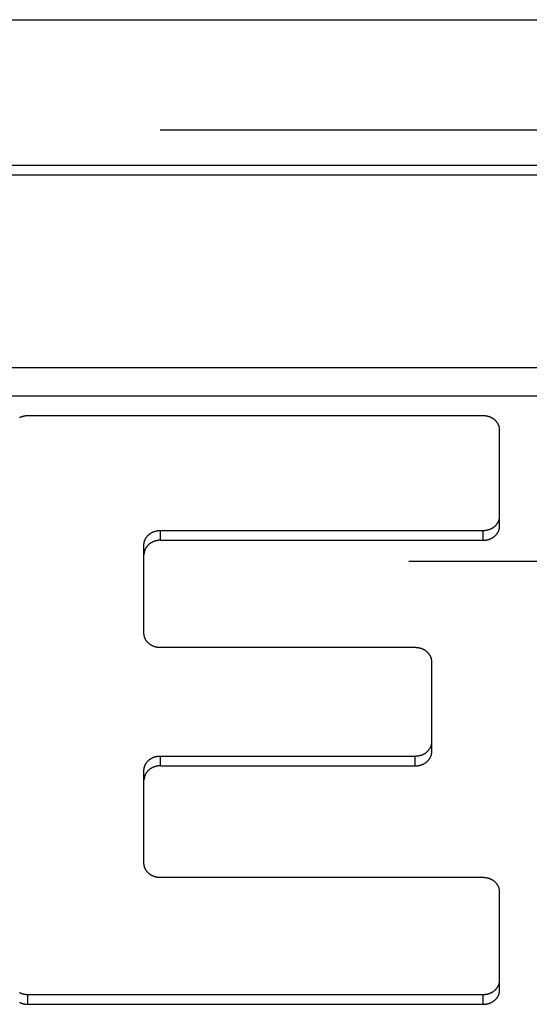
# Model space of a CAD drawing. Header units: inches. Extents: x 0 to 94.4, y 0 to 61.1.
# Tile 110 of 112: x 91.487 to 91.746, y 36.695 to 37.197. Entities that reach past the tile are written whole.
import ezdxf

# ---------------------------------------------------------------- set-up
doc = ezdxf.new("R2010")
doc.units = ezdxf.units.IN
doc.header["$LTSCALE"] = 5.194444
doc.header["$MEASUREMENT"] = 0
doc.linetypes.add('HIDDEN', pattern=[0.2, 0.1, -0.1])
doc.layers.add('DEFAULT_2', color=8, linetype='HIDDEN')
doc.layers.add('DOOR_ASSEMBLY', color=7, linetype='CONTINUOUS')

msp = doc.modelspace()

# ---------------------------------------------------------------- linework, layer by layer
at = {"layer": 'DEFAULT_2', "color": 8, "linetype": 'HIDDEN'}
msp.add_line((92.20439, 36.92081), (69.01142, 36.92081), dxfattribs=at)
at = {"layer": 'DOOR_ASSEMBLY', "color": 3, "linetype": 'Continuous'}
msp.add_line((68.73258, 37.19671), (92.48324, 37.19671), dxfattribs=at)
at = {"layer": 'DOOR_ASSEMBLY', "color": 8, "linetype": 'HIDDEN'}
msp.add_line((68.70291, 37.14071), (92.51291, 37.14071), dxfattribs=at)
at = {"layer": 'DOOR_ASSEMBLY', "color": 7, "linetype": 'Continuous'}
for p, q in [((91.84315, 37.12251), (90.87266, 37.12251)), ((91.84315, 37.11751), (90.87266, 37.11751)), ((92.08661, 37.01944), (90.62921, 37.01944)), ((92.09345, 37.00505), (90.62237, 37.00505)), ((91.72271, 36.99504), (91.49121, 36.99504)), ((91.73111, 36.93894), (91.73111, 36.98776)), ((91.55861, 36.93667), (91.72271, 36.93667)), ((91.55861, 36.93167), (91.55861, 36.93667)), ((91.72271, 36.93167), (91.72271, 36.93667)), ((91.55861, 36.93167), (91.72271, 36.93167)), ((91.55021, 36.88427), (91.55021, 36.92939)), ((91.68821, 36.877), (91.55861, 36.877)), ((91.69661, 36.82411), (91.69661, 36.86972)), ((91.55861, 36.82183), (91.68821, 36.82183)), ((91.55861, 36.81683), (91.55861, 36.82183)), ((91.68821, 36.81683), (91.68821, 36.82183)), ((91.55861, 36.81683), (91.68821, 36.81683)), ((91.55021, 36.76718), (91.55021, 36.81456)), ((91.72271, 36.75991), (91.55861, 36.75991)), ((91.73111, 36.70269), (91.73111, 36.75264)), ((91.49121, 36.70041), (91.72271, 36.70041)), ((91.49121, 36.69541), (91.49121, 36.70041)), ((91.72271, 36.69541), (91.72271, 36.70041)), ((91.49121, 36.69541), (91.72271, 36.69541))]:
    msp.add_line(p, q, dxfattribs=at)
for points in [[(91.49121, 36.99504), (91.49105, 36.99503), (91.49089, 36.99503), (91.49074, 36.99502), (91.49058, 36.99502), (91.49042, 36.995), (91.49027, 36.99499), (91.49011, 36.99497), (91.48996, 36.99495), (91.4898, 36.99493), (91.48965, 36.99491), (91.48949, 36.99488), (91.48934, 36.99485), (91.48919, 36.99482), (91.48903, 36.99479), (91.48888, 36.99475), (91.48873, 36.99471), (91.48858, 36.99467), (91.48843, 36.99463), (91.48829, 36.99458), (91.48814, 36.99453), (91.48799, 36.99448), (91.48785, 36.99443), (91.48771, 36.99437), (91.48756, 36.99432), (91.48742, 36.99426), (91.48728, 36.99419), (91.48715, 36.99413), (91.48701, 36.99406), (91.48687, 36.99399)], [(91.73111, 36.98776), (91.73111, 36.9879), (91.7311, 36.98803), (91.7311, 36.98817), (91.73109, 36.9883), (91.73107, 36.98844), (91.73106, 36.98858), (91.73104, 36.98871), (91.73102, 36.98885), (91.73099, 36.98898), (91.73096, 36.98911), (91.73093, 36.98925), (91.7309, 36.98938), (91.73086, 36.98951), (91.73082, 36.98964), (91.73078, 36.98978), (91.73074, 36.98991), (91.73069, 36.99004), (91.73064, 36.99016), (91.73058, 36.99029), (91.73053, 36.99042), (91.73047, 36.99055), (91.73041, 36.99067), (91.73034, 36.99079), (91.73028, 36.99092), (91.73021, 36.99104), (91.73014, 36.99116), (91.73006, 36.99128), (91.72998, 36.9914), (91.7299, 36.99152), (91.72982, 36.99163), (91.72974, 36.99175), (91.72965, 36.99186), (91.72956, 36.99197), (91.72947, 36.99208), (91.72937, 36.99219), (91.72928, 36.9923), (91.72918, 36.9924), (91.72908, 36.99251), (91.72897, 36.99261), (91.72887, 36.99271), (91.72876, 36.99281), (91.72865, 36.99291), (91.72854, 36.993), (91.72842, 36.99309), (91.72831, 36.99319), (91.72819, 36.99328), (91.72807, 36.99336), (91.72795, 36.99345), (91.72782, 36.99353), (91.7277, 36.99361), (91.72757, 36.99369), (91.72744, 36.99377), (91.72731, 36.99385), (91.72718, 36.99392), (91.72704, 36.99399), (91.72691, 36.99406), (91.72677, 36.99413), (91.72663, 36.99419), (91.72649, 36.99426), (91.72635, 36.99432), (91.72621, 36.99437), (91.72607, 36.99443), (91.72592, 36.99448), (91.72578, 36.99453), (91.72563, 36.99458), (91.72548, 36.99463), (91.72533, 36.99467), (91.72518, 36.99471), (91.72503, 36.99475), (91.72488, 36.99479), (91.72473, 36.99482), (91.72458, 36.99485), (91.72442, 36.99488), (91.72427, 36.99491), (91.72412, 36.99493), (91.72396, 36.99495), (91.72381, 36.99497), (91.72365, 36.99499), (91.72349, 36.995), (91.72334, 36.99502), (91.72318, 36.99502), (91.72302, 36.99503), (91.72287, 36.99503), (91.72271, 36.99504)], [(91.72271, 36.93667), (91.72287, 36.93667), (91.72302, 36.93667), (91.72318, 36.93668), (91.72334, 36.93669), (91.72349, 36.9367), (91.72365, 36.93671), (91.72381, 36.93673), (91.72396, 36.93675), (91.72412, 36.93677), (91.72427, 36.93679), (91.72442, 36.93682), (91.72458, 36.93685), (91.72473, 36.93688), (91.72488, 36.93691), (91.72503, 36.93695), (91.72518, 36.93699), (91.72533, 36.93703), (91.72548, 36.93707), (91.72563, 36.93712), (91.72578, 36.93717), (91.72592, 36.93722), (91.72607, 36.93727), (91.72621, 36.93733), (91.72635, 36.93739), (91.72649, 36.93745), (91.72663, 36.93751), (91.72677, 36.93757), (91.72691, 36.93764), (91.72704, 36.93771), (91.72718, 36.93778), (91.72731, 36.93785), (91.72744, 36.93793), (91.72757, 36.93801), (91.7277, 36.93809), (91.72782, 36.93817), (91.72795, 36.93825), (91.72807, 36.93834), (91.72819, 36.93843), (91.72831, 36.93852), (91.72842, 36.93861), (91.72854, 36.9387), (91.72865, 36.9388), (91.72876, 36.93889), (91.72887, 36.93899), (91.72897, 36.93909), (91.72908, 36.9392), (91.72918, 36.9393), (91.72928, 36.9394), (91.72937, 36.93951), (91.72947, 36.93962), (91.72956, 36.93973), (91.72965, 36.93984), (91.72974, 36.93996), (91.72982, 36.94007), (91.7299, 36.94019), (91.72998, 36.9403), (91.73006, 36.94042), (91.73014, 36.94054), (91.73021, 36.94066), (91.73028, 36.94078), (91.73034, 36.94091), (91.73041, 36.94103), (91.73047, 36.94116), (91.73053, 36.94128), (91.73058, 36.94141), (91.73064, 36.94154), (91.73069, 36.94167), (91.73074, 36.9418), (91.73078, 36.94193), (91.73082, 36.94206), (91.73086, 36.94219), (91.7309, 36.94232), (91.73093, 36.94245), (91.73096, 36.94259), (91.73099, 36.94272), (91.73102, 36.94286), (91.73104, 36.94299), (91.73106, 36.94313), (91.73107, 36.94326), (91.73109, 36.9434), (91.7311, 36.94353), (91.7311, 36.94367), (91.73111, 36.9438), (91.73111, 36.94394)], [(91.55021, 36.92939), (91.55021, 36.92953), (91.55021, 36.92966), (91.55022, 36.9298), (91.55023, 36.92993), (91.55025, 36.93007), (91.55026, 36.93021), (91.55028, 36.93034), (91.5503, 36.93048), (91.55033, 36.93061), (91.55036, 36.93074), (91.55039, 36.93088), (91.55042, 36.93101), (91.55046, 36.93114), (91.5505, 36.93127), (91.55054, 36.9314), (91.55058, 36.93154), (91.55063, 36.93166), (91.55068, 36.93179), (91.55073, 36.93192), (91.55079, 36.93205), (91.55085, 36.93217), (91.55091, 36.9323), (91.55097, 36.93242), (91.55104, 36.93255), (91.55111, 36.93267), (91.55118, 36.93279), (91.55126, 36.93291), (91.55133, 36.93303), (91.55141, 36.93315), (91.5515, 36.93326), (91.55158, 36.93338), (91.55167, 36.93349), (91.55176, 36.9336), (91.55185, 36.93371), (91.55194, 36.93382), (91.55204, 36.93393), (91.55214, 36.93403), (91.55224, 36.93414), (91.55235, 36.93424), (91.55245, 36.93434), (91.55256, 36.93444), (91.55267, 36.93453), (91.55278, 36.93463), (91.5529, 36.93472), (91.55301, 36.93482), (91.55313, 36.93491), (91.55325, 36.93499), (91.55337, 36.93508), (91.5535, 36.93516), (91.55362, 36.93524), (91.55375, 36.93532), (91.55388, 36.9354), (91.55401, 36.93548), (91.55414, 36.93555), (91.55427, 36.93562), (91.55441, 36.93569), (91.55455, 36.93576), (91.55468, 36.93582), (91.55482, 36.93589), (91.55496, 36.93595), (91.55511, 36.936), (91.55525, 36.93606), (91.55539, 36.93611), (91.55554, 36.93616), (91.55569, 36.93621), (91.55583, 36.93626), (91.55598, 36.9363), (91.55613, 36.93634), (91.55628, 36.93638), (91.55643, 36.93642), (91.55659, 36.93645), (91.55674, 36.93648), (91.55689, 36.93651), (91.55705, 36.93654), (91.5572, 36.93656), (91.55736, 36.93658), (91.55751, 36.9366), (91.55767, 36.93662), (91.55782, 36.93663), (91.55798, 36.93665), (91.55814, 36.93665), (91.55829, 36.93666), (91.55845, 36.93666), (91.55861, 36.93667)], [(91.72271, 36.93167), (91.72286, 36.93167), (91.72302, 36.93167), (91.72317, 36.93168), (91.72332, 36.93169), (91.72348, 36.9317), (91.72363, 36.93171), (91.72378, 36.93173), (91.72393, 36.93174), (91.72408, 36.93176), (91.72423, 36.93179), (91.72439, 36.93181), (91.72454, 36.93184), (91.72468, 36.93187), (91.72483, 36.9319), (91.72498, 36.93194), (91.72513, 36.93197), (91.72528, 36.93201), (91.72542, 36.93206), (91.72557, 36.9321), (91.72571, 36.93215), (91.72585, 36.93219), (91.72599, 36.93225), (91.72613, 36.9323), (91.72627, 36.93235), (91.72641, 36.93241), (91.72655, 36.93247), (91.72669, 36.93253), (91.72682, 36.9326), (91.72695, 36.93266), (91.72708, 36.93273), (91.72722, 36.9328), (91.72734, 36.93287), (91.72747, 36.93295), (91.7276, 36.93302), (91.72772, 36.9331), (91.72784, 36.93318), (91.72796, 36.93326), (91.72808, 36.93335), (91.7282, 36.93343), (91.72831, 36.93352), (91.72843, 36.93361), (91.72854, 36.9337), (91.72865, 36.9338), (91.72876, 36.93389), (91.72886, 36.93399), (91.72897, 36.93409), (91.72907, 36.93419), (91.72917, 36.93429), (91.72926, 36.93439), (91.72936, 36.93449), (91.72945, 36.9346), (91.72954, 36.93471), (91.72963, 36.93482), (91.72971, 36.93493), (91.7298, 36.93504), (91.72988, 36.93515), (91.72996, 36.93526), (91.73003, 36.93538), (91.73011, 36.9355), (91.73018, 36.93561), (91.73025, 36.93573), (91.73031, 36.93585), (91.73038, 36.93597), (91.73044, 36.9361), (91.7305, 36.93622), (91.73055, 36.93634), (91.73061, 36.93647), (91.73066, 36.93659), (91.73071, 36.93672), (91.73075, 36.93684), (91.7308, 36.93697), (91.73084, 36.9371), (91.73087, 36.93723), (91.73091, 36.93736), (91.73094, 36.93749), (91.73097, 36.93762), (91.731, 36.93775), (91.73102, 36.93788), (91.73104, 36.93801), (91.73106, 36.93814), (91.73107, 36.93828), (91.73109, 36.93841), (91.7311, 36.93854), (91.7311, 36.93867), (91.73111, 36.93881), (91.73111, 36.93894)], [(91.55861, 36.93167), (91.55846, 36.93166), (91.5583, 36.93166), (91.55815, 36.93165), (91.558, 36.93165), (91.55784, 36.93164), (91.55769, 36.93162), (91.55754, 36.93161), (91.55739, 36.93159), (91.55723, 36.93157), (91.55708, 36.93154), (91.55693, 36.93152), (91.55678, 36.93149), (91.55663, 36.93146), (91.55648, 36.93143), (91.55634, 36.93139), (91.55619, 36.93136), (91.55604, 36.93132), (91.5559, 36.93128), (91.55575, 36.93123), (91.55561, 36.93119), (91.55547, 36.93114), (91.55532, 36.93109), (91.55518, 36.93103), (91.55504, 36.93098), (91.55491, 36.93092), (91.55477, 36.93086), (91.55463, 36.9308), (91.5545, 36.93073), (91.55436, 36.93067), (91.55423, 36.9306), (91.5541, 36.93053), (91.55397, 36.93046), (91.55385, 36.93038), (91.55372, 36.93031), (91.5536, 36.93023), (91.55348, 36.93015), (91.55335, 36.93007), (91.55324, 36.92998), (91.55312, 36.9299), (91.553, 36.92981), (91.55289, 36.92972), (91.55278, 36.92963), (91.55267, 36.92953), (91.55256, 36.92944), (91.55246, 36.92934), (91.55235, 36.92925), (91.55225, 36.92915), (91.55215, 36.92904), (91.55206, 36.92894), (91.55196, 36.92884), (91.55187, 36.92873), (91.55178, 36.92862), (91.55169, 36.92852), (91.5516, 36.9284), (91.55152, 36.92829), (91.55144, 36.92818), (91.55136, 36.92807), (91.55128, 36.92795), (91.55121, 36.92783), (91.55114, 36.92772), (91.55107, 36.9276), (91.551, 36.92748), (91.55094, 36.92736), (91.55088, 36.92724), (91.55082, 36.92711), (91.55076, 36.92699), (91.55071, 36.92687), (91.55066, 36.92674), (91.55061, 36.92661), (91.55057, 36.92649), (91.55052, 36.92636), (91.55048, 36.92623), (91.55044, 36.9261), (91.55041, 36.92597), (91.55038, 36.92584), (91.55035, 36.92571), (91.55032, 36.92558), (91.5503, 36.92545), (91.55028, 36.92532), (91.55026, 36.92519), (91.55024, 36.92505), (91.55023, 36.92492), (91.55022, 36.92479), (91.55021, 36.92466), (91.55021, 36.92452), (91.55021, 36.92439)], [(91.55861, 36.877), (91.55845, 36.877), (91.55829, 36.877), (91.55814, 36.87701), (91.55798, 36.87702), (91.55782, 36.87703), (91.55767, 36.87704), (91.55751, 36.87706), (91.55736, 36.87708), (91.5572, 36.8771), (91.55705, 36.87712), (91.55689, 36.87715), (91.55674, 36.87718), (91.55659, 36.87721), (91.55643, 36.87724), (91.55628, 36.87728), (91.55613, 36.87732), (91.55598, 36.87736), (91.55583, 36.8774), (91.55569, 36.87745), (91.55554, 36.8775), (91.55539, 36.87755), (91.55525, 36.8776), (91.55511, 36.87766), (91.55496, 36.87772), (91.55482, 36.87778), (91.55468, 36.87784), (91.55455, 36.8779), (91.55441, 36.87797), (91.55427, 36.87804), (91.55414, 36.87811), (91.55401, 36.87818), (91.55388, 36.87826), (91.55375, 36.87834), (91.55362, 36.87842), (91.5535, 36.8785), (91.55337, 36.87858), (91.55325, 36.87867), (91.55313, 36.87876), (91.55301, 36.87885), (91.5529, 36.87894), (91.55278, 36.87903), (91.55267, 36.87913), (91.55256, 36.87922), (91.55245, 36.87932), (91.55235, 36.87942), (91.55224, 36.87953), (91.55214, 36.87963), (91.55204, 36.87974), (91.55194, 36.87984), (91.55185, 36.87995), (91.55176, 36.88006), (91.55167, 36.88017), (91.55158, 36.88029), (91.5515, 36.8804), (91.55141, 36.88052), (91.55133, 36.88063), (91.55126, 36.88075), (91.55118, 36.88087), (91.55111, 36.88099), (91.55104, 36.88111), (91.55097, 36.88124), (91.55091, 36.88136), (91.55085, 36.88149), (91.55079, 36.88161), (91.55073, 36.88174), (91.55068, 36.88187), (91.55063, 36.882), (91.55058, 36.88213), (91.55054, 36.88226), (91.5505, 36.88239), (91.55046, 36.88252), (91.55042, 36.88265), (91.55039, 36.88279), (91.55036, 36.88292), (91.55033, 36.88305), (91.5503, 36.88319), (91.55028, 36.88332), (91.55026, 36.88346), (91.55025, 36.88359), (91.55023, 36.88373), (91.55022, 36.88386), (91.55021, 36.884), (91.55021, 36.88414), (91.55021, 36.88427)], [(91.69661, 36.86972), (91.69661, 36.86986), (91.6966, 36.86999), (91.6966, 36.87013), (91.69659, 36.87027), (91.69657, 36.8704), (91.69656, 36.87054), (91.69654, 36.87067), (91.69652, 36.87081), (91.69649, 36.87094), (91.69646, 36.87107), (91.69643, 36.87121), (91.6964, 36.87134), (91.69636, 36.87147), (91.69632, 36.8716), (91.69628, 36.87174), (91.69624, 36.87187), (91.69619, 36.872), (91.69614, 36.87212), (91.69608, 36.87225), (91.69603, 36.87238), (91.69597, 36.87251), (91.69591, 36.87263), (91.69584, 36.87276), (91.69578, 36.87288), (91.69571, 36.873), (91.69564, 36.87312), (91.69556, 36.87324), (91.69548, 36.87336), (91.6954, 36.87348), (91.69532, 36.87359), (91.69524, 36.87371), (91.69515, 36.87382), (91.69506, 36.87393), (91.69497, 36.87404), (91.69487, 36.87415), (91.69478, 36.87426), (91.69468, 36.87436), (91.69458, 36.87447), (91.69447, 36.87457), (91.69437, 36.87467), (91.69426, 36.87477), (91.69415, 36.87487), (91.69404, 36.87496), (91.69392, 36.87505), (91.69381, 36.87515), (91.69369, 36.87524), (91.69357, 36.87532), (91.69345, 36.87541), (91.69332, 36.87549), (91.6932, 36.87558), (91.69307, 36.87565), (91.69294, 36.87573), (91.69281, 36.87581), (91.69268, 36.87588), (91.69254, 36.87595), (91.69241, 36.87602), (91.69227, 36.87609), (91.69213, 36.87615), (91.69199, 36.87622), (91.69185, 36.87628), (91.69171, 36.87633), (91.69157, 36.87639), (91.69142, 36.87644), (91.69128, 36.87649), (91.69113, 36.87654), (91.69098, 36.87659), (91.69083, 36.87663), (91.69068, 36.87667), (91.69053, 36.87671), (91.69038, 36.87675), (91.69023, 36.87678), (91.69008, 36.87681), (91.68992, 36.87684), (91.68977, 36.87687), (91.68962, 36.87689), (91.68946, 36.87692), (91.68931, 36.87693), (91.68915, 36.87695), (91.68899, 36.87696), (91.68884, 36.87698), (91.68868, 36.87699), (91.68852, 36.87699), (91.68837, 36.877), (91.68821, 36.877)], [(91.68821, 36.82183), (91.68837, 36.82183), (91.68852, 36.82184), (91.68868, 36.82184), (91.68884, 36.82185), (91.68899, 36.82186), (91.68915, 36.82188), (91.68931, 36.82189), (91.68946, 36.82191), (91.68962, 36.82193), (91.68977, 36.82196), (91.68992, 36.82198), (91.69008, 36.82201), (91.69023, 36.82204), (91.69038, 36.82208), (91.69053, 36.82212), (91.69068, 36.82215), (91.69083, 36.8222), (91.69098, 36.82224), (91.69113, 36.82229), (91.69128, 36.82233), (91.69142, 36.82238), (91.69157, 36.82244), (91.69171, 36.82249), (91.69185, 36.82255), (91.69199, 36.82261), (91.69213, 36.82267), (91.69227, 36.82274), (91.69241, 36.82281), (91.69254, 36.82287), (91.69268, 36.82295), (91.69281, 36.82302), (91.69294, 36.82309), (91.69307, 36.82317), (91.6932, 36.82325), (91.69332, 36.82333), (91.69345, 36.82342), (91.69357, 36.8235), (91.69369, 36.82359), (91.69381, 36.82368), (91.69392, 36.82377), (91.69404, 36.82387), (91.69415, 36.82396), (91.69426, 36.82406), (91.69437, 36.82416), (91.69447, 36.82426), (91.69458, 36.82436), (91.69468, 36.82446), (91.69478, 36.82457), (91.69487, 36.82468), (91.69497, 36.82479), (91.69506, 36.8249), (91.69515, 36.82501), (91.69524, 36.82512), (91.69532, 36.82523), (91.6954, 36.82535), (91.69548, 36.82547), (91.69556, 36.82559), (91.69564, 36.82571), (91.69571, 36.82583), (91.69578, 36.82595), (91.69584, 36.82607), (91.69591, 36.8262), (91.69597, 36.82632), (91.69603, 36.82645), (91.69608, 36.82657), (91.69614, 36.8267), (91.69619, 36.82683), (91.69624, 36.82696), (91.69628, 36.82709), (91.69632, 36.82722), (91.69636, 36.82735), (91.6964, 36.82749), (91.69643, 36.82762), (91.69646, 36.82775), (91.69649, 36.82789), (91.69652, 36.82802), (91.69654, 36.82816), (91.69656, 36.82829), (91.69657, 36.82843), (91.69659, 36.82856), (91.6966, 36.8287), (91.6966, 36.82883), (91.69661, 36.82897), (91.69661, 36.82911)], [(91.55021, 36.81456), (91.55021, 36.81469), (91.55021, 36.81483), (91.55022, 36.81496), (91.55023, 36.8151), (91.55025, 36.81524), (91.55026, 36.81537), (91.55028, 36.81551), (91.5503, 36.81564), (91.55033, 36.81577), (91.55036, 36.81591), (91.55039, 36.81604), (91.55042, 36.81617), (91.55046, 36.81631), (91.5505, 36.81644), (91.55054, 36.81657), (91.55058, 36.8167), (91.55063, 36.81683), (91.55068, 36.81696), (91.55073, 36.81709), (91.55079, 36.81721), (91.55085, 36.81734), (91.55091, 36.81747), (91.55097, 36.81759), (91.55104, 36.81771), (91.55111, 36.81783), (91.55118, 36.81796), (91.55126, 36.81807), (91.55133, 36.81819), (91.55141, 36.81831), (91.5515, 36.81843), (91.55158, 36.81854), (91.55167, 36.81865), (91.55176, 36.81877), (91.55185, 36.81888), (91.55194, 36.81898), (91.55204, 36.81909), (91.55214, 36.8192), (91.55224, 36.8193), (91.55235, 36.8194), (91.55245, 36.8195), (91.55256, 36.8196), (91.55267, 36.8197), (91.55278, 36.8198), (91.5529, 36.81989), (91.55301, 36.81998), (91.55313, 36.82007), (91.55325, 36.82016), (91.55337, 36.82024), (91.5535, 36.82033), (91.55362, 36.82041), (91.55375, 36.82049), (91.55388, 36.82057), (91.55401, 36.82064), (91.55414, 36.82072), (91.55427, 36.82079), (91.55441, 36.82086), (91.55455, 36.82092), (91.55468, 36.82099), (91.55482, 36.82105), (91.55496, 36.82111), (91.55511, 36.82117), (91.55525, 36.82122), (91.55539, 36.82128), (91.55554, 36.82133), (91.55569, 36.82138), (91.55583, 36.82142), (91.55598, 36.82147), (91.55613, 36.82151), (91.55628, 36.82155), (91.55643, 36.82158), (91.55659, 36.82162), (91.55674, 36.82165), (91.55689, 36.82168), (91.55705, 36.8217), (91.5572, 36.82173), (91.55736, 36.82175), (91.55751, 36.82177), (91.55767, 36.82178), (91.55782, 36.8218), (91.55798, 36.82181), (91.55814, 36.82182), (91.55829, 36.82183), (91.55845, 36.82183), (91.55861, 36.82183)], [(91.68821, 36.81683), (91.68836, 36.81683), (91.68852, 36.81684), (91.68867, 36.81684), (91.68882, 36.81685), (91.68898, 36.81686), (91.68913, 36.81687), (91.68928, 36.81689), (91.68943, 36.81691), (91.68958, 36.81693), (91.68973, 36.81695), (91.68989, 36.81698), (91.69004, 36.817), (91.69018, 36.81703), (91.69033, 36.81707), (91.69048, 36.8171), (91.69063, 36.81714), (91.69078, 36.81718), (91.69092, 36.81722), (91.69107, 36.81726), (91.69121, 36.81731), (91.69135, 36.81736), (91.69149, 36.81741), (91.69163, 36.81746), (91.69177, 36.81752), (91.69191, 36.81758), (91.69205, 36.81764), (91.69219, 36.8177), (91.69232, 36.81776), (91.69245, 36.81783), (91.69258, 36.8179), (91.69272, 36.81797), (91.69284, 36.81804), (91.69297, 36.81811), (91.6931, 36.81819), (91.69322, 36.81827), (91.69334, 36.81835), (91.69346, 36.81843), (91.69358, 36.81851), (91.6937, 36.8186), (91.69381, 36.81869), (91.69393, 36.81878), (91.69404, 36.81887), (91.69415, 36.81896), (91.69426, 36.81906), (91.69436, 36.81915), (91.69447, 36.81925), (91.69457, 36.81935), (91.69467, 36.81945), (91.69476, 36.81955), (91.69486, 36.81966), (91.69495, 36.81977), (91.69504, 36.81987), (91.69513, 36.81998), (91.69521, 36.82009), (91.6953, 36.8202), (91.69538, 36.82032), (91.69546, 36.82043), (91.69553, 36.82054), (91.69561, 36.82066), (91.69568, 36.82078), (91.69575, 36.8209), (91.69581, 36.82102), (91.69588, 36.82114), (91.69594, 36.82126), (91.696, 36.82138), (91.69605, 36.82151), (91.69611, 36.82163), (91.69616, 36.82176), (91.69621, 36.82188), (91.69625, 36.82201), (91.6963, 36.82214), (91.69634, 36.82227), (91.69637, 36.82239), (91.69641, 36.82252), (91.69644, 36.82265), (91.69647, 36.82278), (91.6965, 36.82291), (91.69652, 36.82305), (91.69654, 36.82318), (91.69656, 36.82331), (91.69657, 36.82344), (91.69659, 36.82357), (91.6966, 36.82371), (91.6966, 36.82384), (91.69661, 36.82397), (91.69661, 36.82411)], [(91.55861, 36.81683), (91.55846, 36.81683), (91.5583, 36.81683), (91.55815, 36.81682), (91.558, 36.81681), (91.55784, 36.8168), (91.55769, 36.81679), (91.55754, 36.81677), (91.55739, 36.81675), (91.55723, 36.81673), (91.55708, 36.81671), (91.55693, 36.81668), (91.55678, 36.81666), (91.55663, 36.81663), (91.55648, 36.81659), (91.55634, 36.81656), (91.55619, 36.81652), (91.55604, 36.81648), (91.5559, 36.81644), (91.55575, 36.8164), (91.55561, 36.81635), (91.55547, 36.8163), (91.55532, 36.81625), (91.55518, 36.8162), (91.55504, 36.81614), (91.55491, 36.81609), (91.55477, 36.81603), (91.55463, 36.81596), (91.5545, 36.8159), (91.55436, 36.81583), (91.55423, 36.81577), (91.5541, 36.8157), (91.55397, 36.81562), (91.55385, 36.81555), (91.55372, 36.81547), (91.5536, 36.81539), (91.55348, 36.81531), (91.55335, 36.81523), (91.55324, 36.81515), (91.55312, 36.81506), (91.553, 36.81497), (91.55289, 36.81488), (91.55278, 36.81479), (91.55267, 36.8147), (91.55256, 36.81461), (91.55246, 36.81451), (91.55235, 36.81441), (91.55225, 36.81431), (91.55215, 36.81421), (91.55206, 36.81411), (91.55196, 36.814), (91.55187, 36.8139), (91.55178, 36.81379), (91.55169, 36.81368), (91.5516, 36.81357), (91.55152, 36.81346), (91.55144, 36.81335), (91.55136, 36.81323), (91.55128, 36.81312), (91.55121, 36.813), (91.55114, 36.81288), (91.55107, 36.81276), (91.551, 36.81264), (91.55094, 36.81252), (91.55088, 36.8124), (91.55082, 36.81228), (91.55076, 36.81215), (91.55071, 36.81203), (91.55066, 36.8119), (91.55061, 36.81178), (91.55057, 36.81165), (91.55052, 36.81152), (91.55048, 36.8114), (91.55044, 36.81127), (91.55041, 36.81114), (91.55038, 36.81101), (91.55035, 36.81088), (91.55032, 36.81075), (91.5503, 36.81062), (91.55028, 36.81048), (91.55026, 36.81035), (91.55024, 36.81022), (91.55023, 36.81009), (91.55022, 36.80995), (91.55021, 36.80982), (91.55021, 36.80969), (91.55021, 36.80956)], [(91.55861, 36.75991), (91.55845, 36.75991), (91.55829, 36.75991), (91.55814, 36.75992), (91.55798, 36.75993), (91.55782, 36.75994), (91.55767, 36.75996), (91.55751, 36.75997), (91.55736, 36.75999), (91.5572, 36.76001), (91.55705, 36.76004), (91.55689, 36.76006), (91.55674, 36.76009), (91.55659, 36.76012), (91.55643, 36.76016), (91.55628, 36.76019), (91.55613, 36.76023), (91.55598, 36.76027), (91.55583, 36.76032), (91.55569, 36.76036), (91.55554, 36.76041), (91.55539, 36.76046), (91.55525, 36.76052), (91.55511, 36.76057), (91.55496, 36.76063), (91.55482, 36.76069), (91.55468, 36.76075), (91.55455, 36.76082), (91.55441, 36.76088), (91.55427, 36.76095), (91.55414, 36.76102), (91.55401, 36.7611), (91.55388, 36.76117), (91.55375, 36.76125), (91.55362, 36.76133), (91.5535, 36.76141), (91.55337, 36.7615), (91.55325, 36.76158), (91.55313, 36.76167), (91.55301, 36.76176), (91.5529, 36.76185), (91.55278, 36.76195), (91.55267, 36.76204), (91.55256, 36.76214), (91.55245, 36.76224), (91.55235, 36.76234), (91.55224, 36.76244), (91.55214, 36.76254), (91.55204, 36.76265), (91.55194, 36.76276), (91.55185, 36.76286), (91.55176, 36.76297), (91.55167, 36.76309), (91.55158, 36.7632), (91.5515, 36.76331), (91.55141, 36.76343), (91.55133, 36.76355), (91.55126, 36.76367), (91.55118, 36.76379), (91.55111, 36.76391), (91.55104, 36.76403), (91.55097, 36.76415), (91.55091, 36.76428), (91.55085, 36.7644), (91.55079, 36.76453), (91.55073, 36.76465), (91.55068, 36.76478), (91.55063, 36.76491), (91.55058, 36.76504), (91.55054, 36.76517), (91.5505, 36.7653), (91.55046, 36.76543), (91.55042, 36.76557), (91.55039, 36.7657), (91.55036, 36.76583), (91.55033, 36.76597), (91.5503, 36.7661), (91.55028, 36.76623), (91.55026, 36.76637), (91.55025, 36.76651), (91.55023, 36.76664), (91.55022, 36.76678), (91.55021, 36.76691), (91.55021, 36.76705), (91.55021, 36.76718)], [(91.73111, 36.75264), (91.73111, 36.75277), (91.7311, 36.75291), (91.7311, 36.75304), (91.73109, 36.75318), (91.73107, 36.75331), (91.73106, 36.75345), (91.73104, 36.75358), (91.73102, 36.75372), (91.73099, 36.75385), (91.73096, 36.75399), (91.73093, 36.75412), (91.7309, 36.75425), (91.73086, 36.75439), (91.73082, 36.75452), (91.73078, 36.75465), (91.73074, 36.75478), (91.73069, 36.75491), (91.73064, 36.75504), (91.73058, 36.75517), (91.73053, 36.75529), (91.73047, 36.75542), (91.73041, 36.75554), (91.73034, 36.75567), (91.73028, 36.75579), (91.73021, 36.75591), (91.73014, 36.75603), (91.73006, 36.75615), (91.72998, 36.75627), (91.7299, 36.75639), (91.72982, 36.75651), (91.72974, 36.75662), (91.72965, 36.75673), (91.72956, 36.75684), (91.72947, 36.75696), (91.72937, 36.75706), (91.72928, 36.75717), (91.72918, 36.75728), (91.72908, 36.75738), (91.72897, 36.75748), (91.72887, 36.75758), (91.72876, 36.75768), (91.72865, 36.75778), (91.72854, 36.75787), (91.72842, 36.75797), (91.72831, 36.75806), (91.72819, 36.75815), (91.72807, 36.75824), (91.72795, 36.75832), (91.72782, 36.75841), (91.7277, 36.75849), (91.72757, 36.75857), (91.72744, 36.75865), (91.72731, 36.75872), (91.72718, 36.75879), (91.72704, 36.75887), (91.72691, 36.75894), (91.72677, 36.759), (91.72663, 36.75907), (91.72649, 36.75913), (91.72635, 36.75919), (91.72621, 36.75925), (91.72607, 36.7593), (91.72592, 36.75936), (91.72578, 36.75941), (91.72563, 36.75946), (91.72548, 36.7595), (91.72533, 36.75955), (91.72518, 36.75959), (91.72503, 36.75963), (91.72488, 36.75966), (91.72473, 36.7597), (91.72458, 36.75973), (91.72442, 36.75976), (91.72427, 36.75978), (91.72412, 36.75981), (91.72396, 36.75983), (91.72381, 36.75985), (91.72365, 36.75986), (91.72349, 36.75988), (91.72334, 36.75989), (91.72318, 36.7599), (91.72302, 36.7599), (91.72287, 36.75991), (91.72271, 36.75991)], [(91.72271, 36.70041), (91.72287, 36.70042), (91.72302, 36.70042), (91.72318, 36.70043), (91.72334, 36.70043), (91.72349, 36.70045), (91.72365, 36.70046), (91.72381, 36.70048), (91.72396, 36.7005), (91.72412, 36.70052), (91.72427, 36.70054), (91.72442, 36.70057), (91.72458, 36.7006), (91.72473, 36.70063), (91.72488, 36.70066), (91.72503, 36.7007), (91.72518, 36.70074), (91.72533, 36.70078), (91.72548, 36.70082), (91.72563, 36.70087), (91.72578, 36.70092), (91.72592, 36.70097), (91.72607, 36.70102), (91.72621, 36.70108), (91.72635, 36.70113), (91.72649, 36.70119), (91.72663, 36.70126), (91.72677, 36.70132), (91.72691, 36.70139), (91.72704, 36.70146), (91.72718, 36.70153), (91.72731, 36.7016), (91.72744, 36.70168), (91.72757, 36.70176), (91.7277, 36.70184), (91.72782, 36.70192), (91.72795, 36.702), (91.72807, 36.70209), (91.72819, 36.70217), (91.72831, 36.70226), (91.72842, 36.70236), (91.72854, 36.70245), (91.72865, 36.70254), (91.72876, 36.70264), (91.72887, 36.70274), (91.72897, 36.70284), (91.72908, 36.70294), (91.72918, 36.70305), (91.72928, 36.70315), (91.72937, 36.70326), (91.72947, 36.70337), (91.72956, 36.70348), (91.72965, 36.70359), (91.72974, 36.7037), (91.72982, 36.70382), (91.7299, 36.70393), (91.72998, 36.70405), (91.73006, 36.70417), (91.73014, 36.70429), (91.73021, 36.70441), (91.73028, 36.70453), (91.73034, 36.70466), (91.73041, 36.70478), (91.73047, 36.7049), (91.73053, 36.70503), (91.73058, 36.70516), (91.73064, 36.70529), (91.73069, 36.70541), (91.73074, 36.70554), (91.73078, 36.70567), (91.73082, 36.70581), (91.73086, 36.70594), (91.7309, 36.70607), (91.73093, 36.7062), (91.73096, 36.70634), (91.73099, 36.70647), (91.73102, 36.7066), (91.73104, 36.70674), (91.73106, 36.70687), (91.73107, 36.70701), (91.73109, 36.70714), (91.7311, 36.70728), (91.7311, 36.70742), (91.73111, 36.70755), (91.73111, 36.70769)], [(91.48687, 36.70146), (91.48701, 36.70139), (91.48715, 36.70132), (91.48728, 36.70126), (91.48742, 36.70119), (91.48756, 36.70113), (91.48771, 36.70108), (91.48785, 36.70102), (91.48799, 36.70097), (91.48814, 36.70092), (91.48829, 36.70087), (91.48843, 36.70082), (91.48858, 36.70078), (91.48873, 36.70074), (91.48888, 36.7007), (91.48903, 36.70066), (91.48919, 36.70063), (91.48934, 36.7006), (91.48949, 36.70057), (91.48965, 36.70054), (91.4898, 36.70052), (91.48996, 36.7005), (91.49011, 36.70048), (91.49027, 36.70046), (91.49042, 36.70045), (91.49058, 36.70043), (91.49074, 36.70043), (91.49089, 36.70042), (91.49105, 36.70042), (91.49121, 36.70041)], [(91.72271, 36.69541), (91.72286, 36.69542), (91.72302, 36.69542), (91.72317, 36.69542), (91.72332, 36.69543), (91.72348, 36.69544), (91.72363, 36.69546), (91.72378, 36.69547), (91.72393, 36.69549), (91.72408, 36.69551), (91.72423, 36.69553), (91.72439, 36.69556), (91.72454, 36.69559), (91.72468, 36.69562), (91.72483, 36.69565), (91.72498, 36.69569), (91.72513, 36.69572), (91.72528, 36.69576), (91.72542, 36.6958), (91.72557, 36.69585), (91.72571, 36.69589), (91.72585, 36.69594), (91.72599, 36.69599), (91.72613, 36.69605), (91.72627, 36.6961), (91.72641, 36.69616), (91.72655, 36.69622), (91.72669, 36.69628), (91.72682, 36.69634), (91.72695, 36.69641), (91.72708, 36.69648), (91.72722, 36.69655), (91.72734, 36.69662), (91.72747, 36.6967), (91.7276, 36.69677), (91.72772, 36.69685), (91.72784, 36.69693), (91.72796, 36.69701), (91.72808, 36.6971), (91.7282, 36.69718), (91.72831, 36.69727), (91.72843, 36.69736), (91.72854, 36.69745), (91.72865, 36.69754), (91.72876, 36.69764), (91.72886, 36.69774), (91.72897, 36.69783), (91.72907, 36.69793), (91.72917, 36.69804), (91.72926, 36.69814), (91.72936, 36.69824), (91.72945, 36.69835), (91.72954, 36.69846), (91.72963, 36.69856), (91.72971, 36.69867), (91.7298, 36.69879), (91.72988, 36.6989), (91.72996, 36.69901), (91.73003, 36.69913), (91.73011, 36.69924), (91.73018, 36.69936), (91.73025, 36.69948), (91.73031, 36.6996), (91.73038, 36.69972), (91.73044, 36.69984), (91.7305, 36.69997), (91.73055, 36.70009), (91.73061, 36.70021), (91.73066, 36.70034), (91.73071, 36.70047), (91.73075, 36.70059), (91.7308, 36.70072), (91.73084, 36.70085), (91.73087, 36.70098), (91.73091, 36.70111), (91.73094, 36.70124), (91.73097, 36.70137), (91.731, 36.7015), (91.73102, 36.70163), (91.73104, 36.70176), (91.73106, 36.70189), (91.73107, 36.70203), (91.73109, 36.70216), (91.7311, 36.70229), (91.7311, 36.70242), (91.73111, 36.70256), (91.73111, 36.70269)], [(91.48696, 36.69641), (91.4871, 36.69634), (91.48723, 36.69628), (91.48737, 36.69622), (91.48751, 36.69616), (91.48764, 36.6961), (91.48778, 36.69605), (91.48792, 36.69599), (91.48807, 36.69594), (91.48821, 36.69589), (91.48835, 36.69585), (91.4885, 36.6958), (91.48864, 36.69576), (91.48879, 36.69572), (91.48894, 36.69569), (91.48908, 36.69565), (91.48923, 36.69562), (91.48938, 36.69559), (91.48953, 36.69556), (91.48968, 36.69553), (91.48983, 36.69551), (91.48999, 36.69549), (91.49014, 36.69547), (91.49029, 36.69546), (91.49044, 36.69544), (91.4906, 36.69543), (91.49075, 36.69542), (91.4909, 36.69542), (91.49106, 36.69542), (91.49121, 36.69541)]]:
    msp.add_lwpolyline(points, dxfattribs=at)

doc.saveas('drawing.dxf')
